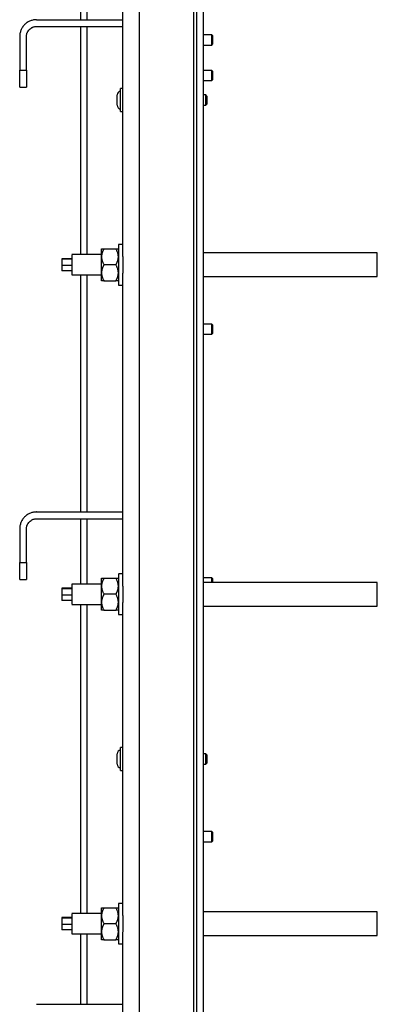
# Model space of a CAD drawing. Header units: millimetres. Extents: x -4969 to -32, y -584 to 4302.
# Tile 6 of 84: x -3223 to -3011, y 410 to 993. Entities that reach past the tile are written whole.
import ezdxf

# ---------------------------------------------------------------- set-up
doc = ezdxf.new("R2010")
doc.units = ezdxf.units.MM

msp = doc.modelspace()

# ---------------------------------------------------------------- linework, layer by layer
at = {"color": 7, "linetype": 'Continuous', "lineweight": 25}
for p, q in [((-3151.78, 42.92), (-3151.78, 1980.92)), ((-3119.78, 1977.92), (-3119.78, 49.92)), ((-3117.78, 4.92), (-3117.78, 1059.92)), ((-3113.78, 4.92), (-3113.78, 1059.92)), ((-3186.78, 1036.92), (-3186.78, 992.92)), ((-3161.78, 1036.28), (-3161.78, 854.35)), ((-3212.78, 992.92), (-3161.78, 992.92)), ((-3212.78, 988.92), (-3161.78, 988.92)), ((-3186.78, 988.92), (-3186.78, 853.72)), ((-3222.78, 982.92), (-3222.78, 962.92)), ((-3218.78, 962.92), (-3218.78, 982.92)), ((-3108.89, 983.91), (-3113.78, 983.91)), ((-3108.28, 983.3), (-3108.89, 983.91)), ((-3108.89, 977.92), (-3108.89, 983.91)), ((-3108.28, 980.92), (-3108.28, 983.3)), ((-3108.28, 978.53), (-3108.28, 980.92)), ((-3113.78, 977.92), (-3108.89, 977.92)), ((-3108.89, 977.92), (-3108.28, 978.53)), ((-3222.78, 962.92), (-3218.78, 962.92)), ((-3108.89, 962.91), (-3113.78, 962.91)), ((-3108.28, 962.3), (-3108.89, 962.91)), ((-3108.89, 956.92), (-3108.89, 962.91)), ((-3113.78, 956.92), (-3108.89, 956.92)), ((-3108.89, 956.92), (-3108.28, 957.53)), ((-3108.28, 959.92), (-3108.28, 962.3)), ((-3108.28, 957.53), (-3108.28, 959.92)), ((-3222.78, 952.92), (-3218.78, 952.92)), ((-3161.78, 952.12), (-3162.98, 952.12)), ((-3112.39, 948.31), (-3113.78, 948.31)), ((-3111.78, 947.7), (-3112.39, 948.31)), ((-3112.39, 942.32), (-3112.39, 948.31)), ((-3113.78, 942.32), (-3112.39, 942.32)), ((-3112.39, 942.32), (-3111.78, 942.93)), ((-3162.98, 938.52), (-3161.78, 938.52)), ((-3161.78, 859.72), (-3164.28, 859.72)), ((-3174.28, 853.72), (-3191.78, 853.72)), ((-3191.78, 853.6), (-3191.78, 853.59)), ((-3172.81, 857.22), (-3165.75, 857.22)), ((-3010.78, 854.72), (-3113.78, 854.72)), ((-3010.78, 840.72), (-3010.78, 854.72)), ((-3191.78, 851.32), (-3197.78, 851.32)), ((-3197.78, 851.32), (-3197.78, 851.02)), ((-3197.78, 851.02), (-3197.78, 847.41)), ((-3191.78, 851.02), (-3197.78, 851.02)), ((-3197.78, 847.41), (-3197.78, 844.11)), ((-3197.78, 847.41), (-3191.78, 847.41)), ((-3165.75, 847.72), (-3172.81, 847.72)), ((-3191.78, 844.11), (-3197.78, 844.11)), ((-3191.78, 841.72), (-3174.28, 841.72)), ((-3186.78, 841.72), (-3186.78, 701.25)), ((-3161.78, 841.08), (-3161.78, 659.15)), ((-3113.78, 840.72), (-3010.78, 840.72)), ((-3172.81, 838.22), (-3165.75, 838.22)), ((-3164.28, 835.72), (-3161.78, 835.72)), ((-3108.89, 812.58), (-3113.78, 812.58)), ((-3108.28, 811.97), (-3108.89, 812.58)), ((-3108.89, 806.58), (-3108.89, 812.58)), ((-3108.28, 809.58), (-3108.28, 811.97)), ((-3113.78, 806.58), (-3108.89, 806.58)), ((-3108.89, 806.58), (-3108.28, 807.2)), ((-3108.28, 807.2), (-3108.28, 809.58)), ((-3212.78, 701.25), (-3161.78, 701.25)), ((-3212.78, 697.25), (-3161.78, 697.25)), ((-3186.78, 697.25), (-3186.78, 658.52)), ((-3222.78, 691.25), (-3222.78, 671.25)), ((-3218.78, 671.25), (-3218.78, 691.25)), ((-3222.78, 671.25), (-3218.78, 671.25)), ((-3222.78, 661.25), (-3218.78, 661.25)), ((-3172.81, 662.02), (-3165.75, 662.02)), ((-3161.78, 664.52), (-3164.28, 664.52)), ((-3108.89, 662.25), (-3113.78, 662.25)), ((-3010.78, 659.52), (-3113.78, 659.52)), ((-3108.28, 661.63), (-3108.89, 662.25)), ((-3108.89, 659.52), (-3108.89, 662.25)), ((-3108.28, 659.52), (-3108.28, 661.63)), ((-3010.78, 645.52), (-3010.78, 659.52)), ((-3191.78, 656.12), (-3197.78, 656.12)), ((-3197.78, 656.12), (-3197.78, 655.82)), ((-3197.78, 655.82), (-3197.78, 652.21)), ((-3191.78, 655.82), (-3197.78, 655.82)), ((-3174.28, 658.52), (-3191.78, 658.52)), ((-3191.78, 658.4), (-3191.78, 658.39)), ((-3197.78, 652.21), (-3191.78, 652.21)), ((-3197.78, 652.21), (-3197.78, 648.91)), ((-3191.78, 648.91), (-3197.78, 648.91)), ((-3165.75, 652.52), (-3172.81, 652.52)), ((-3191.78, 646.52), (-3174.28, 646.52)), ((-3186.78, 646.52), (-3186.78, 463.32)), ((-3172.81, 643.02), (-3165.75, 643.02)), ((-3161.78, 645.88), (-3161.78, 463.95)), ((-3113.78, 645.52), (-3010.78, 645.52)), ((-3164.28, 640.52), (-3161.78, 640.52)), ((-3161.78, 561.72), (-3162.98, 561.72)), ((-3112.39, 557.91), (-3113.78, 557.91)), ((-3111.78, 557.3), (-3112.39, 557.91)), ((-3112.39, 551.92), (-3112.39, 557.91)), ((-3113.78, 551.92), (-3112.39, 551.92)), ((-3112.39, 551.92), (-3111.78, 552.53)), ((-3162.98, 548.12), (-3161.78, 548.12)), ((-3108.89, 511.91), (-3113.78, 511.91)), ((-3108.28, 511.3), (-3108.89, 511.91)), ((-3108.89, 505.92), (-3108.89, 511.91)), ((-3108.28, 508.92), (-3108.28, 511.3)), ((-3108.28, 506.53), (-3108.28, 508.92)), ((-3113.78, 505.92), (-3108.89, 505.92)), ((-3108.89, 505.92), (-3108.28, 506.53)), ((-3172.81, 466.82), (-3165.75, 466.82)), ((-3161.78, 469.32), (-3164.28, 469.32)), ((-3191.78, 460.92), (-3197.78, 460.92)), ((-3197.78, 460.92), (-3197.78, 460.62)), ((-3174.28, 463.32), (-3191.78, 463.32)), ((-3191.78, 463.2), (-3191.78, 463.19)), ((-3010.78, 464.32), (-3113.78, 464.32)), ((-3010.78, 450.32), (-3010.78, 464.32)), ((-3197.78, 460.62), (-3197.78, 457.01)), ((-3191.78, 460.62), (-3197.78, 460.62)), ((-3197.78, 457.01), (-3191.78, 457.01)), ((-3197.78, 457.01), (-3197.78, 453.71)), ((-3165.75, 457.32), (-3172.81, 457.32)), ((-3191.78, 453.71), (-3197.78, 453.71)), ((-3191.78, 451.32), (-3174.28, 451.32)), ((-3186.78, 451.32), (-3186.78, 409.58)), ((-3161.78, 450.68), (-3161.78, 268.75)), ((-3113.78, 450.32), (-3010.78, 450.32)), ((-3172.81, 447.82), (-3165.75, 447.82)), ((-3164.28, 445.32), (-3161.78, 445.32)), ((-3212.78, 409.58), (-3161.78, 409.58))]:
    msp.add_line(p, q, dxfattribs=at)
at = {"color": 8, "linetype": 'Continuous', "lineweight": 25}
for p, q in [((-3182.78, 992.92), (-3182.78, 1036.92)), ((-3182.78, 853.72), (-3182.78, 988.92)), ((-3182.78, 701.25), (-3182.78, 841.72)), ((-3182.78, 658.52), (-3182.78, 697.25)), ((-3182.78, 463.32), (-3182.78, 646.52)), ((-3182.78, 409.58), (-3182.78, 451.32))]:
    msp.add_line(p, q, dxfattribs=at)
at = {"color": 7, "linetype": 'Continuous', "lineweight": 25}
for centre, start, end in [((-3161.78, 947.68), 110.88396, 168.17282), ((-3161.78, 942.95), 191.8162, 249.14603), ((-3161.78, 557.28), 110.88396, 168.17282), ((-3161.78, 552.55), 191.8162, 249.14603)]:
    msp.add_arc(centre, 3.37, start, end, dxfattribs=at)
for points, knots in [([(-3212.78, 992.92), (-3212.88, 992.91), (-3213.08, 992.91), (-3213.39, 992.9), (-3213.69, 992.88), (-3213.99, 992.84), (-3214.3, 992.8), (-3214.82, 992.71), (-3215.55, 992.54), (-3216.48, 992.22), (-3217.39, 991.81), (-3218.56, 991.12), (-3219.9, 990.04), (-3220.99, 988.7), (-3221.67, 987.52), (-3222.09, 986.62), (-3222.4, 985.68), (-3222.6, 984.85), (-3222.71, 984.13), (-3222.77, 983.53), (-3222.77, 983.12), (-3222.78, 982.92)], [0, 0, 0, 0, 0.019453, 0.038872, 0.058275, 0.077679, 0.097104, 0.116567, 0.178313, 0.240094, 0.304415, 0.368769, 0.500007, 0.631244, 0.695565, 0.75992, 0.821667, 0.883447, 0.922314, 0.961117, 1, 1, 1, 1]), ([(-3218.78, 982.92), (-3218.78, 982.99), (-3218.78, 983.14), (-3218.76, 983.35), (-3218.74, 983.57), (-3218.72, 983.79), (-3218.66, 984.13), (-3218.55, 984.58), (-3218.36, 985.14), (-3218.11, 985.68), (-3217.7, 986.39), (-3217.05, 987.19), (-3216.25, 987.84), (-3215.54, 988.25), (-3215, 988.5), (-3214.44, 988.69), (-3213.94, 988.81), (-3213.51, 988.87), (-3213.14, 988.91), (-3212.9, 988.91), (-3212.78, 988.92)], [0, 0, 0, 0, 0.023335, 0.046628, 0.06991, 0.093212, 0.116565, 0.178301, 0.240092, 0.304402, 0.368768, 0.500006, 0.631244, 0.695553, 0.759919, 0.821655, 0.883446, 0.922309, 0.961112, 1, 1, 1, 1]), ([(-3222.78, 952.92), (-3222.78, 952.92), (-3222.78, 953.18), (-3222.78, 954.18), (-3222.78, 954.92), (-3222.78, 956.77), (-3222.78, 957.88), (-3222.78, 960.3), (-3222.78, 961.61), (-3222.78, 962.92)], [0, 0, 0, 0, 0.25, 0.25, 0.5, 0.5, 0.75, 0.75, 1, 1, 1, 1]), ([(-3218.78, 962.92), (-3218.78, 962.81), (-3218.78, 962.61), (-3218.78, 962.31), (-3218.78, 962), (-3218.78, 961.7), (-3218.78, 961.4), (-3218.78, 960.88), (-3218.78, 960.15), (-3218.78, 959.22), (-3218.78, 958.31), (-3218.78, 957.13), (-3218.78, 955.79), (-3218.78, 954.71), (-3218.78, 954.02), (-3218.78, 953.61), (-3218.78, 953.29), (-3218.78, 953.09), (-3218.78, 952.98), (-3218.78, 952.93), (-3218.78, 952.92), (-3218.78, 952.92)], [0, 0, 0, 0, 0.019453, 0.038872, 0.058275, 0.077679, 0.097104, 0.116567, 0.178313, 0.240094, 0.304415, 0.368769, 0.500007, 0.631244, 0.695565, 0.75992, 0.821667, 0.883447, 0.922314, 0.961117, 1, 1, 1, 1]), ([(-3162.98, 938.52), (-3162.98, 938.52), (-3162.98, 938.69), (-3162.98, 939.37), (-3162.98, 939.88), (-3162.98, 941.14), (-3162.98, 941.89), (-3162.98, 943.54), (-3162.98, 944.43), (-3162.98, 946.21), (-3162.98, 947.1), (-3162.98, 948.74), (-3162.98, 949.49), (-3162.98, 950.75), (-3162.98, 951.26), (-3162.98, 951.94), (-3162.98, 952.12), (-3162.98, 952.12)], [0, 0, 0, 0, 0.125, 0.125, 0.25, 0.25, 0.375, 0.375, 0.5, 0.5, 0.625, 0.625, 0.75, 0.75, 0.875, 0.875, 1, 1, 1, 1]), ([(-3165.08, 942.26), (-3165.08, 942.26), (-3165.08, 942.58), (-3165.08, 943.73), (-3165.08, 944.5), (-3165.08, 946.13), (-3165.08, 946.91), (-3165.08, 948.05), (-3165.08, 948.38), (-3165.08, 948.38)], [0, 0, 0, 0, 0.25, 0.25, 0.5, 0.5, 0.75, 0.75, 1, 1, 1, 1]), ([(-3111.78, 947.7), (-3111.78, 947.7), (-3111.78, 947.64), (-3111.78, 947.4), (-3111.78, 947.22), (-3111.78, 946.78), (-3111.78, 946.52), (-3111.78, 945.94), (-3111.78, 945.63), (-3111.78, 945), (-3111.78, 944.69), (-3111.78, 944.12), (-3111.78, 943.85), (-3111.78, 943.41), (-3111.78, 943.23), (-3111.78, 942.99), (-3111.78, 942.93), (-3111.78, 942.93)], [0, 0, 0, 0, 0.125, 0.125, 0.25, 0.25, 0.375, 0.375, 0.5, 0.5, 0.625, 0.625, 0.75, 0.75, 0.875, 0.875, 1, 1, 1, 1]), ([(-3164.28, 859.71), (-3164.28, 859.71), (-3164.28, 859.79), (-3164.28, 859.51), (-3164.28, 858.85), (-3164.28, 857.7), (-3164.28, 856.19), (-3164.28, 854.35), (-3164.28, 852.25), (-3164.28, 849.98), (-3164.28, 847.62), (-3164.28, 846.06), (-3164.28, 845.28)], [0, 0, 0, 0, 0.0043796, 0.1150041, 0.2256286, 0.3362531, 0.4468776, 0.5575021, 0.6681265, 0.778751, 0.8893755, 1, 1, 1, 1]), ([(-3191.78, 853.59), (-3191.78, 853.34), (-3191.78, 852.85), (-3191.78, 851.09), (-3191.78, 848.87), (-3191.78, 846.47), (-3191.78, 844.25), (-3191.78, 842.6), (-3191.78, 841.73), (-3191.78, 841.81), (-3191.78, 841.83)], [0, 0, 0, 0, 0.133689, 0.267379, 0.401068, 0.534758, 0.668447, 0.802137, 0.935826, 1, 1, 1, 1]), ([(-3172.81, 857.22), (-3172.87, 857.1), (-3173, 856.88), (-3173.18, 856.55), (-3173.34, 856.21), (-3173.49, 855.89), (-3173.63, 855.56), (-3173.76, 855.24), (-3173.9, 854.82), (-3174.05, 854.3), (-3174.17, 853.75), (-3174.24, 853.27), (-3174.27, 852.87), (-3174.28, 852.6), (-3174.28, 852.47)], [0, 0, 0, 0, 0.075767, 0.149883, 0.222476, 0.293685, 0.363661, 0.432569, 0.50059, 0.629173, 0.755436, 0.837586, 0.918917, 1, 1, 1, 1]), ([(-3174.28, 857.22), (-3174.28, 857.22), (-3174.28, 857.22), (-3174.26, 857.22), (-3174.24, 857.22), (-3174.21, 857.22), (-3174.16, 857.22), (-3174.05, 857.22), (-3173.88, 857.22), (-3173.66, 857.22), (-3173.42, 857.22), (-3173.13, 857.22), (-3172.92, 857.22), (-3172.81, 857.22)], [0, 0, 0, 0, 0.048847, 0.097698, 0.146681, 0.195921, 0.245541, 0.372283, 0.501379, 0.620543, 0.742811, 0.869049, 1, 1, 1, 1]), ([(-3174.28, 852.47), (-3174.28, 853.18), (-3174.28, 853.85), (-3174.28, 855.02), (-3174.28, 855.53), (-3174.28, 856.36), (-3174.28, 856.68), (-3174.28, 857.11), (-3174.28, 857.22), (-3174.28, 857.22)], [0, 0, 0, 0, 0.25, 0.25, 0.5, 0.5, 0.75, 0.75, 1, 1, 1, 1]), ([(-3174.28, 852.47), (-3174.28, 852.39), (-3174.28, 852.22), (-3174.26, 851.98), (-3174.24, 851.74), (-3174.21, 851.5), (-3174.16, 851.13), (-3174.05, 850.63), (-3173.88, 850.03), (-3173.67, 849.45), (-3173.42, 848.88), (-3173.13, 848.3), (-3172.92, 847.91), (-3172.81, 847.72)], [0, 0, 0, 0, 0.04868, 0.097365, 0.14618, 0.195249, 0.244695, 0.370973, 0.499581, 0.619161, 0.74186, 0.868556, 1, 1, 1, 1]), ([(-3174.28, 842.97), (-3174.28, 843.68), (-3174.28, 844.46), (-3174.28, 846.06), (-3174.28, 846.89), (-3174.28, 848.54), (-3174.28, 849.37), (-3174.28, 850.98), (-3174.28, 851.75), (-3174.28, 852.47)], [0, 0, 0, 0, 0.25, 0.25, 0.5, 0.5, 0.75, 0.75, 1, 1, 1, 1]), ([(-3164.28, 852.47), (-3164.28, 852.55), (-3164.28, 852.71), (-3164.29, 852.96), (-3164.32, 853.21), (-3164.35, 853.46), (-3164.4, 853.82), (-3164.51, 854.31), (-3164.68, 854.9), (-3164.89, 855.48), (-3165.14, 856.06), (-3165.42, 856.64), (-3165.64, 857.02), (-3165.75, 857.22)], [0, 0, 0, 0, 0.049816, 0.099611, 0.149518, 0.19967, 0.250197, 0.373625, 0.499436, 0.619043, 0.741775, 0.868509, 1, 1, 1, 1]), ([(-3165.75, 857.22), (-3165.68, 857.22), (-3165.56, 857.22), (-3165.38, 857.22), (-3165.21, 857.22), (-3165.06, 857.22), (-3164.92, 857.22), (-3164.8, 857.22), (-3164.65, 857.22), (-3164.5, 857.22), (-3164.39, 857.22), (-3164.32, 857.22), (-3164.28, 857.22), (-3164.28, 857.22), (-3164.28, 857.22)], [0, 0, 0, 0, 0.075954, 0.15025, 0.223017, 0.294394, 0.364535, 0.433606, 0.501788, 0.62778, 0.751437, 0.834899, 0.917554, 1, 1, 1, 1]), ([(-3165.75, 847.72), (-3165.68, 847.83), (-3165.56, 848.05), (-3165.38, 848.38), (-3165.22, 848.72), (-3165.06, 849.04), (-3164.93, 849.37), (-3164.8, 849.69), (-3164.66, 850.11), (-3164.51, 850.62), (-3164.39, 851.16), (-3164.32, 851.64), (-3164.28, 852.05), (-3164.28, 852.33), (-3164.28, 852.47)], [0, 0, 0, 0, 0.075738, 0.149829, 0.222398, 0.293585, 0.363542, 0.432433, 0.500438, 0.62602, 0.749073, 0.833237, 0.916674, 1, 1, 1, 1]), ([(-3161.78, 854.35), (-3161.78, 854.25), (-3161.78, 854.07), (-3161.77, 853.78), (-3161.76, 853.48), (-3161.76, 853.18), (-3161.74, 852.88), (-3161.73, 852.57), (-3161.71, 852), (-3161.66, 851.15), (-3161.62, 849.99), (-3161.58, 848.82), (-3161.57, 847.84), (-3161.58, 847.05), (-3161.59, 846.46), (-3161.6, 845.87), (-3161.62, 845.48), (-3161.62, 845.28)], [0, 0, 0, 0, 0.035687, 0.07133, 0.106955, 0.142592, 0.178266, 0.214008, 0.249843, 0.375292, 0.500288, 0.624959, 0.749359, 0.811964, 0.8745, 0.937126, 1, 1, 1, 1]), ([(-3172.81, 847.72), (-3172.87, 847.6), (-3173, 847.38), (-3173.18, 847.04), (-3173.34, 846.71), (-3173.49, 846.38), (-3173.63, 846.06), (-3173.76, 845.73), (-3173.9, 845.31), (-3174.05, 844.79), (-3174.17, 844.24), (-3174.24, 843.77), (-3174.27, 843.37), (-3174.28, 843.1), (-3174.28, 842.97)], [0, 0, 0, 0, 0.075958, 0.150258, 0.223026, 0.294404, 0.364543, 0.433612, 0.50179, 0.630049, 0.756002, 0.837959, 0.919102, 1, 1, 1, 1]), ([(-3164.28, 842.97), (-3164.28, 843.05), (-3164.28, 843.22), (-3164.29, 843.46), (-3164.32, 843.71), (-3164.35, 843.96), (-3164.4, 844.33), (-3164.51, 844.82), (-3164.68, 845.41), (-3164.89, 845.99), (-3165.14, 846.56), (-3165.42, 847.14), (-3165.64, 847.52), (-3165.75, 847.72)], [0, 0, 0, 0, 0.050324, 0.100597, 0.150956, 0.201537, 0.252473, 0.375657, 0.501384, 0.62054, 0.742806, 0.869044, 1, 1, 1, 1]), ([(-3174.28, 842.97), (-3174.28, 842.88), (-3174.28, 842.72), (-3174.26, 842.48), (-3174.24, 842.24), (-3174.21, 841.99), (-3174.16, 841.62), (-3174.05, 841.13), (-3173.88, 840.53), (-3173.66, 839.94), (-3173.42, 839.37), (-3173.13, 838.79), (-3172.92, 838.41), (-3172.81, 838.22)], [0, 0, 0, 0, 0.048847, 0.097698, 0.146681, 0.195921, 0.245541, 0.372283, 0.501379, 0.620543, 0.742811, 0.869049, 1, 1, 1, 1]), ([(-3174.28, 838.22), (-3174.28, 838.22), (-3174.28, 838.32), (-3174.28, 838.75), (-3174.28, 839.07), (-3174.28, 839.9), (-3174.28, 840.41), (-3174.28, 841.58), (-3174.28, 842.25), (-3174.28, 842.97)], [0, 0, 0, 0, 0.25, 0.25, 0.5, 0.5, 0.75, 0.75, 1, 1, 1, 1]), ([(-3165.75, 838.22), (-3165.68, 838.33), (-3165.56, 838.55), (-3165.38, 838.89), (-3165.21, 839.22), (-3165.06, 839.55), (-3164.92, 839.88), (-3164.8, 840.2), (-3164.65, 840.62), (-3164.5, 841.13), (-3164.39, 841.67), (-3164.32, 842.15), (-3164.28, 842.56), (-3164.28, 842.83), (-3164.28, 842.97)], [0, 0, 0, 0, 0.0759536, 0.1502501, 0.2230168, 0.2943939, 0.3645348, 0.4336062, 0.5017882, 0.6277798, 0.7514368, 0.8348995, 0.9175538, 1, 1, 1, 1]), ([(-3164.28, 845.28), (-3164.28, 844.52), (-3164.28, 843), (-3164.28, 840.93), (-3164.28, 839.11), (-3164.28, 837.62), (-3164.28, 836.53), (-3164.28, 835.84), (-3164.28, 835.76), (-3164.28, 835.72)], [0, 0, 0, 0, 0.14367, 0.287339, 0.431009, 0.574679, 0.718348, 0.862018, 1, 1, 1, 1]), ([(-3161.62, 845.28), (-3161.63, 845.18), (-3161.64, 844.97), (-3161.65, 844.65), (-3161.66, 844.34), (-3161.68, 844.03), (-3161.69, 843.72), (-3161.71, 843.41), (-3161.72, 843.03), (-3161.74, 842.58), (-3161.76, 842.07), (-3161.78, 841.57), (-3161.78, 841.24), (-3161.78, 841.08)], [0, 0, 0, 0, 0.071037, 0.142013, 0.212981, 0.283992, 0.355099, 0.426354, 0.497808, 0.623726, 0.749209, 0.874539, 1, 1, 1, 1]), ([(-3172.81, 838.22), (-3172.87, 838.22), (-3173, 838.22), (-3173.18, 838.22), (-3173.34, 838.22), (-3173.49, 838.22), (-3173.63, 838.22), (-3173.76, 838.22), (-3173.9, 838.22), (-3174.05, 838.22), (-3174.17, 838.22), (-3174.24, 838.22), (-3174.27, 838.22), (-3174.28, 838.22), (-3174.28, 838.22)], [0, 0, 0, 0, 0.075958, 0.150258, 0.223026, 0.294404, 0.364543, 0.433612, 0.50179, 0.630049, 0.756002, 0.837959, 0.919102, 1, 1, 1, 1]), ([(-3164.28, 838.22), (-3164.28, 838.22), (-3164.28, 838.22), (-3164.29, 838.22), (-3164.32, 838.22), (-3164.35, 838.22), (-3164.4, 838.22), (-3164.51, 838.22), (-3164.68, 838.22), (-3164.89, 838.22), (-3165.14, 838.22), (-3165.42, 838.22), (-3165.64, 838.22), (-3165.75, 838.22)], [0, 0, 0, 0, 0.050324, 0.100597, 0.150956, 0.201537, 0.252473, 0.375657, 0.501384, 0.62054, 0.742805, 0.869044, 1, 1, 1, 1]), ([(-3212.78, 701.25), (-3212.88, 701.25), (-3213.08, 701.25), (-3213.39, 701.23), (-3213.69, 701.21), (-3213.99, 701.18), (-3214.3, 701.13), (-3214.82, 701.05), (-3215.55, 700.87), (-3216.48, 700.56), (-3217.39, 700.14), (-3218.56, 699.46), (-3219.9, 698.37), (-3220.99, 697.03), (-3221.67, 695.86), (-3222.09, 694.95), (-3222.4, 694.02), (-3222.6, 693.19), (-3222.71, 692.47), (-3222.77, 691.86), (-3222.77, 691.45), (-3222.78, 691.25)], [0, 0, 0, 0, 0.019453, 0.038872, 0.058275, 0.077679, 0.097104, 0.116567, 0.178313, 0.240094, 0.304415, 0.368769, 0.500007, 0.631244, 0.695565, 0.75992, 0.821667, 0.883447, 0.922314, 0.961117, 1, 1, 1, 1]), ([(-3218.78, 691.25), (-3218.78, 691.32), (-3218.78, 691.47), (-3218.76, 691.69), (-3218.74, 691.91), (-3218.72, 692.12), (-3218.66, 692.46), (-3218.55, 692.91), (-3218.36, 693.47), (-3218.11, 694.01), (-3217.7, 694.72), (-3217.05, 695.52), (-3216.25, 696.17), (-3215.54, 696.59), (-3215, 696.83), (-3214.44, 697.02), (-3213.94, 697.14), (-3213.51, 697.21), (-3213.14, 697.24), (-3212.9, 697.25), (-3212.78, 697.25)], [0, 0, 0, 0, 0.023335, 0.046628, 0.06991, 0.093212, 0.116565, 0.178301, 0.240092, 0.304402, 0.368768, 0.500006, 0.631244, 0.695553, 0.759919, 0.821655, 0.883446, 0.922309, 0.961112, 1, 1, 1, 1]), ([(-3222.78, 661.25), (-3222.78, 661.25), (-3222.78, 661.51), (-3222.78, 662.51), (-3222.78, 663.25), (-3222.78, 665.1), (-3222.78, 666.21), (-3222.78, 668.63), (-3222.78, 669.94), (-3222.78, 671.25)], [0, 0, 0, 0, 0.25, 0.25, 0.5, 0.5, 0.75, 0.75, 1, 1, 1, 1]), ([(-3218.78, 671.25), (-3218.78, 671.15), (-3218.78, 670.94), (-3218.78, 670.64), (-3218.78, 670.34), (-3218.78, 670.03), (-3218.78, 669.73), (-3218.78, 669.21), (-3218.78, 668.48), (-3218.78, 667.55), (-3218.78, 666.64), (-3218.78, 665.47), (-3218.78, 664.13), (-3218.78, 663.04), (-3218.78, 662.35), (-3218.78, 661.94), (-3218.78, 661.62), (-3218.78, 661.43), (-3218.78, 661.32), (-3218.78, 661.26), (-3218.78, 661.25), (-3218.78, 661.25)], [0, 0, 0, 0, 0.019453, 0.038872, 0.058275, 0.077679, 0.097104, 0.116567, 0.178313, 0.240094, 0.304415, 0.368769, 0.500007, 0.631244, 0.695565, 0.75992, 0.821667, 0.883447, 0.922314, 0.961117, 1, 1, 1, 1]), ([(-3172.81, 662.02), (-3172.87, 661.9), (-3173, 661.68), (-3173.18, 661.35), (-3173.34, 661.01), (-3173.49, 660.69), (-3173.63, 660.36), (-3173.76, 660.04), (-3173.9, 659.62), (-3174.05, 659.1), (-3174.17, 658.55), (-3174.24, 658.07), (-3174.27, 657.67), (-3174.28, 657.4), (-3174.28, 657.27)], [0, 0, 0, 0, 0.075767, 0.149883, 0.222476, 0.293685, 0.363661, 0.432569, 0.50059, 0.629173, 0.755436, 0.837586, 0.918917, 1, 1, 1, 1]), ([(-3174.28, 662.02), (-3174.28, 662.02), (-3174.28, 662.02), (-3174.26, 662.02), (-3174.24, 662.02), (-3174.21, 662.02), (-3174.16, 662.02), (-3174.05, 662.02), (-3173.88, 662.02), (-3173.66, 662.02), (-3173.42, 662.02), (-3173.13, 662.02), (-3172.92, 662.02), (-3172.81, 662.02)], [0, 0, 0, 0, 0.048847, 0.097698, 0.146681, 0.195921, 0.245541, 0.372283, 0.501379, 0.620543, 0.742811, 0.869049, 1, 1, 1, 1]), ([(-3174.28, 657.27), (-3174.28, 657.98), (-3174.28, 658.65), (-3174.28, 659.82), (-3174.28, 660.33), (-3174.28, 661.16), (-3174.28, 661.48), (-3174.28, 661.91), (-3174.28, 662.02), (-3174.28, 662.02)], [0, 0, 0, 0, 0.25, 0.25, 0.5, 0.5, 0.75, 0.75, 1, 1, 1, 1]), ([(-3164.28, 657.27), (-3164.28, 657.35), (-3164.28, 657.51), (-3164.29, 657.76), (-3164.32, 658.01), (-3164.35, 658.26), (-3164.4, 658.62), (-3164.51, 659.11), (-3164.68, 659.7), (-3164.89, 660.28), (-3165.14, 660.86), (-3165.42, 661.44), (-3165.64, 661.82), (-3165.75, 662.02)], [0, 0, 0, 0, 0.049816, 0.099611, 0.149518, 0.19967, 0.250197, 0.373625, 0.499436, 0.619043, 0.741775, 0.868509, 1, 1, 1, 1]), ([(-3165.75, 662.02), (-3165.68, 662.02), (-3165.56, 662.02), (-3165.38, 662.02), (-3165.21, 662.02), (-3165.06, 662.02), (-3164.92, 662.02), (-3164.8, 662.02), (-3164.65, 662.02), (-3164.5, 662.02), (-3164.39, 662.02), (-3164.32, 662.02), (-3164.28, 662.02), (-3164.28, 662.02), (-3164.28, 662.02)], [0, 0, 0, 0, 0.075954, 0.15025, 0.223017, 0.294394, 0.364535, 0.433606, 0.501788, 0.62778, 0.751437, 0.834899, 0.917554, 1, 1, 1, 1]), ([(-3164.28, 664.51), (-3164.28, 664.51), (-3164.28, 664.59), (-3164.28, 664.31), (-3164.28, 663.65), (-3164.28, 662.5), (-3164.28, 660.99), (-3164.28, 659.15), (-3164.28, 657.05), (-3164.28, 654.78), (-3164.28, 652.42), (-3164.28, 650.86), (-3164.28, 650.08)], [0, 0, 0, 0, 0.00438, 0.115004, 0.225629, 0.336253, 0.446878, 0.557502, 0.668127, 0.778751, 0.889376, 1, 1, 1, 1]), ([(-3191.78, 658.39), (-3191.78, 658.14), (-3191.78, 657.65), (-3191.78, 655.89), (-3191.78, 653.67), (-3191.78, 651.27), (-3191.78, 649.05), (-3191.78, 647.4), (-3191.78, 646.53), (-3191.78, 646.61), (-3191.78, 646.63)], [0, 0, 0, 0, 0.133689, 0.267379, 0.401068, 0.534758, 0.668447, 0.802137, 0.935826, 1, 1, 1, 1]), ([(-3174.28, 657.27), (-3174.28, 657.19), (-3174.28, 657.02), (-3174.26, 656.78), (-3174.24, 656.54), (-3174.21, 656.3), (-3174.16, 655.93), (-3174.05, 655.43), (-3173.88, 654.83), (-3173.67, 654.25), (-3173.42, 653.68), (-3173.13, 653.1), (-3172.92, 652.71), (-3172.81, 652.52)], [0, 0, 0, 0, 0.04868, 0.097365, 0.14618, 0.195249, 0.244695, 0.370973, 0.499581, 0.619161, 0.74186, 0.868556, 1, 1, 1, 1]), ([(-3174.28, 647.77), (-3174.28, 648.48), (-3174.28, 649.26), (-3174.28, 650.86), (-3174.28, 651.69), (-3174.28, 653.34), (-3174.28, 654.17), (-3174.28, 655.78), (-3174.28, 656.55), (-3174.28, 657.27)], [0, 0, 0, 0, 0.25, 0.25, 0.5, 0.5, 0.75, 0.75, 1, 1, 1, 1]), ([(-3165.75, 652.52), (-3165.68, 652.63), (-3165.56, 652.85), (-3165.38, 653.18), (-3165.22, 653.52), (-3165.06, 653.84), (-3164.93, 654.17), (-3164.8, 654.49), (-3164.66, 654.91), (-3164.51, 655.42), (-3164.39, 655.96), (-3164.32, 656.44), (-3164.28, 656.85), (-3164.28, 657.13), (-3164.28, 657.27)], [0, 0, 0, 0, 0.075738, 0.149829, 0.222398, 0.293585, 0.363542, 0.432433, 0.500438, 0.62602, 0.749073, 0.833237, 0.916674, 1, 1, 1, 1]), ([(-3161.78, 659.15), (-3161.78, 659.05), (-3161.78, 658.87), (-3161.77, 658.58), (-3161.76, 658.28), (-3161.76, 657.98), (-3161.74, 657.68), (-3161.73, 657.37), (-3161.71, 656.8), (-3161.66, 655.95), (-3161.62, 654.79), (-3161.58, 653.62), (-3161.57, 652.64), (-3161.58, 651.85), (-3161.59, 651.26), (-3161.6, 650.67), (-3161.62, 650.28), (-3161.62, 650.08)], [0, 0, 0, 0, 0.035687, 0.07133, 0.106955, 0.142592, 0.178266, 0.214008, 0.249843, 0.375292, 0.500288, 0.624959, 0.749359, 0.811964, 0.8745, 0.937126, 1, 1, 1, 1]), ([(-3172.81, 652.52), (-3172.87, 652.4), (-3173, 652.18), (-3173.18, 651.84), (-3173.34, 651.51), (-3173.49, 651.18), (-3173.63, 650.86), (-3173.76, 650.53), (-3173.9, 650.11), (-3174.05, 649.59), (-3174.17, 649.04), (-3174.24, 648.57), (-3174.27, 648.17), (-3174.28, 647.9), (-3174.28, 647.77)], [0, 0, 0, 0, 0.075958, 0.150258, 0.223026, 0.294404, 0.364543, 0.433612, 0.50179, 0.630049, 0.756002, 0.837959, 0.919102, 1, 1, 1, 1]), ([(-3174.28, 647.77), (-3174.28, 647.68), (-3174.28, 647.52), (-3174.26, 647.28), (-3174.24, 647.04), (-3174.21, 646.79), (-3174.16, 646.42), (-3174.05, 645.93), (-3173.88, 645.33), (-3173.66, 644.74), (-3173.42, 644.17), (-3173.13, 643.59), (-3172.92, 643.21), (-3172.81, 643.02)], [0, 0, 0, 0, 0.048847, 0.097698, 0.146681, 0.195921, 0.245541, 0.372283, 0.501379, 0.620543, 0.742811, 0.869049, 1, 1, 1, 1]), ([(-3174.28, 643.02), (-3174.28, 643.02), (-3174.28, 643.12), (-3174.28, 643.55), (-3174.28, 643.87), (-3174.28, 644.7), (-3174.28, 645.21), (-3174.28, 646.38), (-3174.28, 647.05), (-3174.28, 647.77)], [0, 0, 0, 0, 0.25, 0.25, 0.5, 0.5, 0.75, 0.75, 1, 1, 1, 1]), ([(-3164.28, 647.77), (-3164.28, 647.85), (-3164.28, 648.02), (-3164.29, 648.26), (-3164.32, 648.51), (-3164.35, 648.76), (-3164.4, 649.13), (-3164.51, 649.62), (-3164.68, 650.21), (-3164.89, 650.79), (-3165.14, 651.36), (-3165.42, 651.94), (-3165.64, 652.32), (-3165.75, 652.52)], [0, 0, 0, 0, 0.0503239, 0.1005969, 0.150956, 0.2015369, 0.2524728, 0.3756568, 0.5013838, 0.6205403, 0.7428055, 0.8690441, 1, 1, 1, 1]), ([(-3165.75, 643.02), (-3165.68, 643.13), (-3165.56, 643.35), (-3165.38, 643.69), (-3165.21, 644.02), (-3165.06, 644.35), (-3164.92, 644.68), (-3164.8, 645), (-3164.65, 645.42), (-3164.5, 645.93), (-3164.39, 646.47), (-3164.32, 646.95), (-3164.28, 647.36), (-3164.28, 647.63), (-3164.28, 647.77)], [0, 0, 0, 0, 0.075954, 0.15025, 0.223017, 0.294394, 0.364535, 0.433606, 0.501788, 0.62778, 0.751437, 0.834899, 0.917554, 1, 1, 1, 1]), ([(-3164.28, 650.08), (-3164.28, 649.32), (-3164.28, 647.8), (-3164.28, 645.73), (-3164.28, 643.91), (-3164.28, 642.42), (-3164.28, 641.33), (-3164.28, 640.64), (-3164.28, 640.56), (-3164.28, 640.52)], [0, 0, 0, 0, 0.14367, 0.287339, 0.431009, 0.574679, 0.718348, 0.862018, 1, 1, 1, 1]), ([(-3161.62, 650.08), (-3161.63, 649.98), (-3161.64, 649.77), (-3161.65, 649.45), (-3161.66, 649.14), (-3161.68, 648.83), (-3161.69, 648.52), (-3161.71, 648.21), (-3161.72, 647.83), (-3161.74, 647.38), (-3161.76, 646.87), (-3161.78, 646.37), (-3161.78, 646.04), (-3161.78, 645.88)], [0, 0, 0, 0, 0.071037, 0.142013, 0.212981, 0.283992, 0.355099, 0.426354, 0.497808, 0.623726, 0.749209, 0.874539, 1, 1, 1, 1]), ([(-3172.81, 643.02), (-3172.87, 643.02), (-3173, 643.02), (-3173.18, 643.02), (-3173.34, 643.02), (-3173.49, 643.02), (-3173.63, 643.02), (-3173.76, 643.02), (-3173.9, 643.02), (-3174.05, 643.02), (-3174.17, 643.02), (-3174.24, 643.02), (-3174.27, 643.02), (-3174.28, 643.02), (-3174.28, 643.02)], [0, 0, 0, 0, 0.075958, 0.150258, 0.223026, 0.294404, 0.364543, 0.433612, 0.50179, 0.630049, 0.756002, 0.837959, 0.919102, 1, 1, 1, 1]), ([(-3164.28, 643.02), (-3164.28, 643.02), (-3164.28, 643.02), (-3164.29, 643.02), (-3164.32, 643.02), (-3164.35, 643.02), (-3164.4, 643.02), (-3164.51, 643.02), (-3164.68, 643.02), (-3164.89, 643.02), (-3165.14, 643.02), (-3165.42, 643.02), (-3165.64, 643.02), (-3165.75, 643.02)], [0, 0, 0, 0, 0.050324, 0.100597, 0.150956, 0.201537, 0.252473, 0.375657, 0.501384, 0.62054, 0.742806, 0.869044, 1, 1, 1, 1]), ([(-3162.98, 548.12), (-3162.98, 548.12), (-3162.98, 548.29), (-3162.98, 548.97), (-3162.98, 549.48), (-3162.98, 550.74), (-3162.98, 551.49), (-3162.98, 553.14), (-3162.98, 554.03), (-3162.98, 555.81), (-3162.98, 556.7), (-3162.98, 558.34), (-3162.98, 559.09), (-3162.98, 560.35), (-3162.98, 560.86), (-3162.98, 561.54), (-3162.98, 561.72), (-3162.98, 561.72)], [0, 0, 0, 0, 0.125, 0.125, 0.25, 0.25, 0.375, 0.375, 0.5, 0.5, 0.625, 0.625, 0.75, 0.75, 0.875, 0.875, 1, 1, 1, 1]), ([(-3165.08, 551.86), (-3165.08, 551.86), (-3165.08, 553.23), (-3165.08, 556.6), (-3165.08, 557.98), (-3165.08, 557.98)], [0, 0, 0, 0, 0.5, 0.5, 1, 1, 1, 1]), ([(-3111.78, 557.3), (-3111.78, 557.3), (-3111.78, 557.24), (-3111.78, 557), (-3111.78, 556.82), (-3111.78, 556.38), (-3111.78, 556.12), (-3111.78, 555.54), (-3111.78, 555.23), (-3111.78, 554.6), (-3111.78, 554.29), (-3111.78, 553.72), (-3111.78, 553.45), (-3111.78, 553.01), (-3111.78, 552.83), (-3111.78, 552.59), (-3111.78, 552.53), (-3111.78, 552.53)], [0, 0, 0, 0, 0.125, 0.125, 0.25, 0.25, 0.375, 0.375, 0.5, 0.5, 0.625, 0.625, 0.75, 0.75, 0.875, 0.875, 1, 1, 1, 1]), ([(-3172.81, 466.82), (-3172.87, 466.7), (-3173, 466.48), (-3173.18, 466.15), (-3173.34, 465.81), (-3173.49, 465.49), (-3173.63, 465.16), (-3173.76, 464.84), (-3173.9, 464.42), (-3174.05, 463.9), (-3174.17, 463.35), (-3174.24, 462.87), (-3174.27, 462.47), (-3174.28, 462.2), (-3174.28, 462.07)], [0, 0, 0, 0, 0.075767, 0.149883, 0.222476, 0.293685, 0.363661, 0.432569, 0.50059, 0.629173, 0.755436, 0.837586, 0.918917, 1, 1, 1, 1]), ([(-3174.28, 466.82), (-3174.28, 466.82), (-3174.28, 466.82), (-3174.26, 466.82), (-3174.24, 466.82), (-3174.21, 466.82), (-3174.16, 466.82), (-3174.05, 466.82), (-3173.88, 466.82), (-3173.66, 466.82), (-3173.42, 466.82), (-3173.13, 466.82), (-3172.92, 466.82), (-3172.81, 466.82)], [0, 0, 0, 0, 0.048847, 0.097698, 0.146681, 0.195921, 0.245541, 0.372283, 0.501379, 0.620543, 0.742811, 0.869049, 1, 1, 1, 1]), ([(-3174.28, 462.07), (-3174.28, 462.78), (-3174.28, 463.45), (-3174.28, 464.62), (-3174.28, 465.13), (-3174.28, 465.96), (-3174.28, 466.28), (-3174.28, 466.71), (-3174.28, 466.82), (-3174.28, 466.82)], [0, 0, 0, 0, 0.25, 0.25, 0.5, 0.5, 0.75, 0.75, 1, 1, 1, 1]), ([(-3164.28, 462.07), (-3164.28, 462.15), (-3164.28, 462.31), (-3164.29, 462.56), (-3164.32, 462.81), (-3164.35, 463.06), (-3164.4, 463.42), (-3164.51, 463.91), (-3164.68, 464.5), (-3164.89, 465.08), (-3165.14, 465.66), (-3165.42, 466.24), (-3165.64, 466.62), (-3165.75, 466.82)], [0, 0, 0, 0, 0.049816, 0.099611, 0.149518, 0.19967, 0.250197, 0.373625, 0.499436, 0.619043, 0.741775, 0.868509, 1, 1, 1, 1]), ([(-3165.75, 466.82), (-3165.68, 466.82), (-3165.56, 466.82), (-3165.38, 466.82), (-3165.21, 466.82), (-3165.06, 466.82), (-3164.92, 466.82), (-3164.8, 466.82), (-3164.65, 466.82), (-3164.5, 466.82), (-3164.39, 466.82), (-3164.32, 466.82), (-3164.28, 466.82), (-3164.28, 466.82), (-3164.28, 466.82)], [0, 0, 0, 0, 0.075954, 0.15025, 0.223017, 0.294394, 0.364535, 0.433606, 0.501788, 0.62778, 0.751437, 0.834899, 0.917554, 1, 1, 1, 1]), ([(-3164.28, 469.31), (-3164.28, 469.31), (-3164.28, 469.39), (-3164.28, 469.11), (-3164.28, 468.45), (-3164.28, 467.3), (-3164.28, 465.79), (-3164.28, 463.95), (-3164.28, 461.85), (-3164.28, 459.58), (-3164.28, 457.22), (-3164.28, 455.66), (-3164.28, 454.88)], [0, 0, 0, 0, 0.00438, 0.115004, 0.225629, 0.336253, 0.446878, 0.557502, 0.668127, 0.778751, 0.889376, 1, 1, 1, 1]), ([(-3191.78, 463.19), (-3191.78, 462.94), (-3191.78, 462.45), (-3191.78, 460.69), (-3191.78, 458.47), (-3191.78, 456.07), (-3191.78, 453.85), (-3191.78, 452.2), (-3191.78, 451.33), (-3191.78, 451.41), (-3191.78, 451.43)], [0, 0, 0, 0, 0.133689, 0.267379, 0.401068, 0.534758, 0.668447, 0.802137, 0.935826, 1, 1, 1, 1]), ([(-3174.28, 462.07), (-3174.28, 461.99), (-3174.28, 461.82), (-3174.26, 461.58), (-3174.24, 461.34), (-3174.21, 461.1), (-3174.16, 460.73), (-3174.05, 460.23), (-3173.88, 459.63), (-3173.67, 459.05), (-3173.42, 458.48), (-3173.13, 457.9), (-3172.92, 457.51), (-3172.81, 457.32)], [0, 0, 0, 0, 0.04868, 0.0973648, 0.1461798, 0.1952492, 0.2446946, 0.3709727, 0.4995812, 0.6191607, 0.7418604, 0.8685559, 1, 1, 1, 1]), ([(-3174.28, 452.57), (-3174.28, 453.28), (-3174.28, 454.06), (-3174.28, 455.66), (-3174.28, 456.49), (-3174.28, 458.14), (-3174.28, 458.97), (-3174.28, 460.58), (-3174.28, 461.35), (-3174.28, 462.07)], [0, 0, 0, 0, 0.25, 0.25, 0.5, 0.5, 0.75, 0.75, 1, 1, 1, 1]), ([(-3165.75, 457.32), (-3165.68, 457.43), (-3165.56, 457.65), (-3165.38, 457.98), (-3165.22, 458.32), (-3165.06, 458.64), (-3164.93, 458.97), (-3164.8, 459.29), (-3164.66, 459.71), (-3164.51, 460.22), (-3164.39, 460.76), (-3164.32, 461.24), (-3164.28, 461.65), (-3164.28, 461.93), (-3164.28, 462.07)], [0, 0, 0, 0, 0.075738, 0.149829, 0.222398, 0.293585, 0.363542, 0.432433, 0.500438, 0.62602, 0.749073, 0.833237, 0.916674, 1, 1, 1, 1]), ([(-3161.78, 463.95), (-3161.78, 463.85), (-3161.78, 463.67), (-3161.77, 463.38), (-3161.76, 463.08), (-3161.76, 462.78), (-3161.74, 462.48), (-3161.73, 462.17), (-3161.71, 461.6), (-3161.66, 460.75), (-3161.62, 459.59), (-3161.58, 458.42), (-3161.57, 457.44), (-3161.58, 456.65), (-3161.59, 456.06), (-3161.6, 455.47), (-3161.62, 455.08), (-3161.62, 454.88)], [0, 0, 0, 0, 0.035687, 0.07133, 0.106955, 0.142592, 0.178266, 0.214008, 0.249843, 0.375292, 0.500288, 0.624959, 0.749359, 0.811964, 0.8745, 0.937126, 1, 1, 1, 1]), ([(-3172.81, 457.32), (-3172.87, 457.2), (-3173, 456.98), (-3173.18, 456.64), (-3173.34, 456.31), (-3173.49, 455.98), (-3173.63, 455.66), (-3173.76, 455.33), (-3173.9, 454.91), (-3174.05, 454.39), (-3174.17, 453.84), (-3174.24, 453.37), (-3174.27, 452.97), (-3174.28, 452.7), (-3174.28, 452.57)], [0, 0, 0, 0, 0.075958, 0.150258, 0.223026, 0.294404, 0.364543, 0.433612, 0.50179, 0.630049, 0.756002, 0.837959, 0.919102, 1, 1, 1, 1]), ([(-3164.28, 452.57), (-3164.28, 452.65), (-3164.28, 452.82), (-3164.29, 453.06), (-3164.32, 453.31), (-3164.35, 453.56), (-3164.4, 453.93), (-3164.51, 454.42), (-3164.68, 455.01), (-3164.89, 455.59), (-3165.14, 456.16), (-3165.42, 456.74), (-3165.64, 457.12), (-3165.75, 457.32)], [0, 0, 0, 0, 0.050324, 0.100597, 0.150956, 0.201537, 0.252473, 0.375657, 0.501384, 0.62054, 0.742806, 0.869044, 1, 1, 1, 1]), ([(-3174.28, 452.57), (-3174.28, 452.48), (-3174.28, 452.32), (-3174.26, 452.08), (-3174.24, 451.84), (-3174.21, 451.59), (-3174.16, 451.22), (-3174.05, 450.73), (-3173.88, 450.13), (-3173.66, 449.54), (-3173.42, 448.97), (-3173.13, 448.39), (-3172.92, 448.01), (-3172.81, 447.82)], [0, 0, 0, 0, 0.048847, 0.097698, 0.146681, 0.195921, 0.245541, 0.372283, 0.501379, 0.620543, 0.742811, 0.869049, 1, 1, 1, 1]), ([(-3174.28, 447.82), (-3174.28, 447.82), (-3174.28, 447.92), (-3174.28, 448.35), (-3174.28, 448.67), (-3174.28, 449.5), (-3174.28, 450.01), (-3174.28, 451.18), (-3174.28, 451.85), (-3174.28, 452.57)], [0, 0, 0, 0, 0.25, 0.25, 0.5, 0.5, 0.75, 0.75, 1, 1, 1, 1]), ([(-3165.75, 447.82), (-3165.68, 447.93), (-3165.56, 448.15), (-3165.38, 448.49), (-3165.21, 448.82), (-3165.06, 449.15), (-3164.92, 449.48), (-3164.8, 449.8), (-3164.65, 450.22), (-3164.5, 450.73), (-3164.39, 451.27), (-3164.32, 451.75), (-3164.28, 452.16), (-3164.28, 452.43), (-3164.28, 452.57)], [0, 0, 0, 0, 0.075954, 0.15025, 0.223017, 0.294394, 0.364535, 0.433606, 0.501788, 0.62778, 0.751437, 0.834899, 0.917554, 1, 1, 1, 1]), ([(-3164.28, 454.88), (-3164.28, 454.12), (-3164.28, 452.6), (-3164.28, 450.53), (-3164.28, 448.71), (-3164.28, 447.22), (-3164.28, 446.13), (-3164.28, 445.44), (-3164.28, 445.36), (-3164.28, 445.32)], [0, 0, 0, 0, 0.14367, 0.287339, 0.431009, 0.574679, 0.718348, 0.862018, 1, 1, 1, 1]), ([(-3161.62, 454.88), (-3161.63, 454.78), (-3161.64, 454.57), (-3161.65, 454.25), (-3161.66, 453.94), (-3161.68, 453.63), (-3161.69, 453.32), (-3161.71, 453.01), (-3161.72, 452.63), (-3161.74, 452.18), (-3161.76, 451.67), (-3161.78, 451.17), (-3161.78, 450.84), (-3161.78, 450.68)], [0, 0, 0, 0, 0.071037, 0.142013, 0.212981, 0.283992, 0.355099, 0.426354, 0.497808, 0.623726, 0.749209, 0.874539, 1, 1, 1, 1]), ([(-3172.81, 447.82), (-3172.87, 447.82), (-3173, 447.82), (-3173.18, 447.82), (-3173.34, 447.82), (-3173.49, 447.82), (-3173.63, 447.82), (-3173.76, 447.82), (-3173.9, 447.82), (-3174.05, 447.82), (-3174.17, 447.82), (-3174.24, 447.82), (-3174.27, 447.82), (-3174.28, 447.82), (-3174.28, 447.82)], [0, 0, 0, 0, 0.075958, 0.150258, 0.223026, 0.294404, 0.364543, 0.433612, 0.50179, 0.630049, 0.756002, 0.837959, 0.919102, 1, 1, 1, 1]), ([(-3164.28, 447.82), (-3164.28, 447.82), (-3164.28, 447.82), (-3164.29, 447.82), (-3164.32, 447.82), (-3164.35, 447.82), (-3164.4, 447.82), (-3164.51, 447.82), (-3164.68, 447.82), (-3164.89, 447.82), (-3165.14, 447.82), (-3165.42, 447.82), (-3165.64, 447.82), (-3165.75, 447.82)], [0, 0, 0, 0, 0.050324, 0.100597, 0.150956, 0.201537, 0.252473, 0.375657, 0.501384, 0.62054, 0.742805, 0.869044, 1, 1, 1, 1])]:
    msp.add_open_spline(points, degree=3, knots=knots, dxfattribs=at)

doc.saveas('drawing.dxf')
